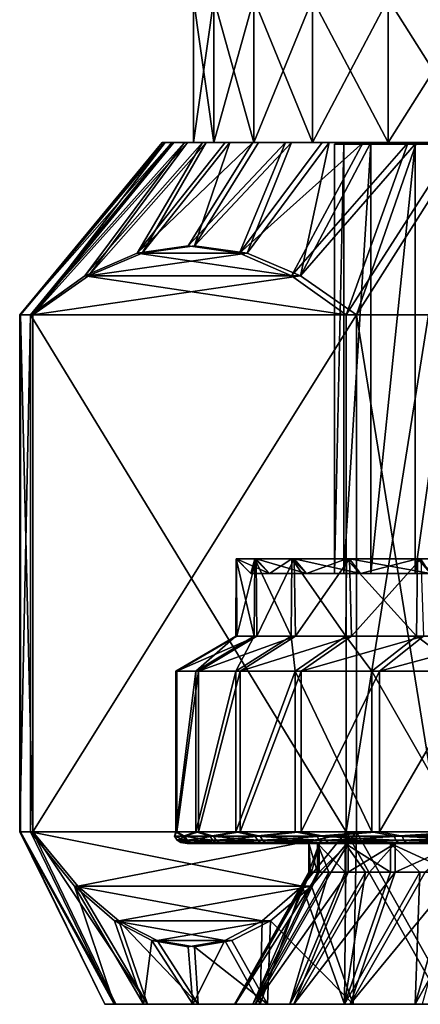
# Model space of a CAD drawing. Header units: metres. Extents: x -105 to 105, y -117 to 62.
# Tile 133 of 256: x -91 to -84, y 25 to 42. Entities that reach past the tile are written whole.
import ezdxf

# ---------------------------------------------------------------- set-up
doc = ezdxf.new("R2010")
doc.units = ezdxf.units.M
doc.layers.add('solid_509432_AD150_SW0001', color=7, linetype='CONTINUOUS')

msp = doc.modelspace()

# ---------------------------------------------------------------- linework, layer by layer
at = {"layer": 'solid_509432_AD150_SW0001'}
for points in [[(-87.602203, 42.700001, -2.741311), (-87.602203, 40.200001, -2.741311), (-87.955597, 40.200001, -0.623532)], [(-87.955597, 42.700001, -0.623532), (-87.955597, 40.200001, -0.623532), (-87.955597, 40.200001, 1.523531)], [(-87.602203, 42.700001, -2.741311), (-87.955597, 40.200001, -0.623532), (-87.955597, 42.700001, -0.623532)], [(-87.955597, 42.700001, 1.523531), (-87.955597, 40.200001, 1.523531), (-87.602203, 40.200001, 3.641311)], [(-87.955597, 42.700001, -0.623532), (-87.955597, 40.200001, 1.523531), (-87.955597, 42.700001, 1.523531)], [(-87.955597, 42.700001, 1.523531), (-87.602203, 40.200001, 3.641311), (-87.602203, 42.700001, 3.641311)], [(-86.905052, 42.700001, -4.77204), (-86.905052, 40.200001, -4.77204), (-87.602203, 40.200001, -2.741311)], [(-86.905052, 42.700001, -4.77204), (-87.602203, 40.200001, -2.741311), (-87.602203, 42.700001, -2.741311)], [(-87.602203, 42.700001, 3.641311), (-87.602203, 40.200001, 3.641311), (-86.905052, 40.200001, 5.67204)], [(-87.602203, 42.700001, 3.641311), (-86.905052, 40.200001, 5.67204), (-86.905052, 42.700001, 5.67204)], [(-85.883163, 42.700001, -6.660326), (-85.883163, 40.200001, -6.660326), (-86.905052, 40.200001, -4.77204)], [(-85.883163, 42.700001, -6.660326), (-86.905052, 40.200001, -4.77204), (-86.905052, 42.700001, -4.77204)], [(-86.905052, 42.700001, 5.67204), (-86.905052, 40.200001, 5.67204), (-85.883163, 40.200001, 7.560326)], [(-86.905052, 42.700001, 5.67204), (-85.883163, 40.200001, 7.560326), (-85.883163, 42.700001, 7.560326)], [(-84.564407, 42.700001, -8.35466), (-84.564407, 40.200001, -8.35466), (-85.883163, 40.200001, -6.660326)], [(-84.564407, 42.700001, -8.35466), (-85.883163, 40.200001, -6.660326), (-85.883163, 42.700001, -6.660326)], [(-85.883163, 42.700001, 7.560326), (-85.883163, 40.200001, 7.560326), (-84.564407, 40.200001, 9.254661)], [(-85.883163, 42.700001, 7.560326), (-84.564407, 40.200001, 9.254661), (-84.564407, 42.700001, 9.254661)], [(-82.984764, 42.700001, -9.808826), (-82.984764, 40.200001, -9.808826), (-84.564407, 40.200001, -8.35466)], [(-82.984764, 42.700001, -9.808826), (-84.564407, 40.200001, -8.35466), (-84.564407, 42.700001, -8.35466)], [(-84.564407, 42.700001, 9.254661), (-84.564407, 40.200001, 9.254661), (-82.984764, 40.200001, 10.708827)], [(-84.564407, 42.700001, 9.254661), (-82.984764, 40.200001, 10.708827), (-82.984764, 42.700001, 10.708827)], [(-90.981026, 37.200001, -0.32902), (-88.499634, 40.200001, 0.549265), (-88.461731, 40.200001, -0.56578)], [(-90.981026, 37.200001, -0.32902), (-90.967842, 37.200001, 1.463945), (-88.499634, 40.200001, 0.549265)], [(-90.981026, 37.200001, -0.32902), (-88.461731, 40.200001, -0.56578), (-88.331848, 40.200001, -1.674109)], [(-90.793526, 37.200001, -2.112115), (-90.981026, 37.200001, -0.32902), (-88.331848, 40.200001, -1.674109)], [(-90.967842, 37.200001, 1.463945), (-88.445335, 40.200001, 1.663632), (-88.499634, 40.200001, 0.549265)], [(-90.967842, 37.200001, 1.463945), (-90.754143, 37.200001, 3.24409), (-88.445335, 40.200001, 1.663632)], [(-90.793526, 37.200001, -2.112115), (-88.331848, 40.200001, -1.674109), (-88.110909, 40.200001, -2.76779)], [(-89.844002, 37.876423, -3.785036), (-90.793526, 37.200001, -2.112115), (-88.110909, 40.200001, -2.76779)], [(-90.754143, 37.200001, 3.24409), (-88.062164, 40.200001, 3.860245), (-88.299171, 40.200001, 2.769931)], [(-90.754143, 37.200001, 3.24409), (-89.780113, 37.876423, 4.902866), (-88.062164, 40.200001, 3.860245)], [(-90.754143, 37.200001, 3.24409), (-88.299171, 40.200001, 2.769931), (-88.445335, 40.200001, 1.663632)], [(-89.844002, 37.876423, -3.785036), (-88.110909, 40.200001, -2.76779), (-87.800438, 40.200001, -3.839378)], [(-88.935692, 38.270283, -5.385326), (-89.844002, 37.876423, -3.785036), (-87.800438, 40.200001, -3.839378)], [(-89.780113, 37.876423, 4.902866), (-87.735977, 40.200001, 4.927151), (-88.062164, 40.200001, 3.860245)], [(-89.780113, 37.876423, 4.902866), (-88.848381, 38.270283, 6.489625), (-87.735977, 40.200001, 4.927151)], [(-88.935692, 38.270283, -5.385326), (-87.800438, 40.200001, -3.839378), (-87.402496, 40.200001, -4.881801)], [(-88.935692, 38.270283, -5.385326), (-87.402496, 40.200001, -4.881801), (-86.919777, 40.200001, -5.88789)], [(-88.045174, 38.400002, -6.954281), (-88.935692, 38.270283, -5.385326), (-86.919777, 40.200001, -5.88789)], [(-88.848381, 38.270283, 6.489625), (-87.322746, 40.200001, 5.96361), (-87.735977, 40.200001, 4.927151)], [(-88.848381, 38.270283, 6.489625), (-87.934883, 38.400002, 8.045314), (-87.322746, 40.200001, 5.96361)], [(-88.461731, 40.200001, -0.56578), (-88.499634, 40.200001, 0.549265), (-88.445335, 40.200001, 1.663632)], [(-88.461731, 40.200001, -0.56578), (-88.445335, 40.200001, 1.663632), (-88.299171, 40.200001, 2.769931)], [(-88.331848, 40.200001, -1.674109), (-88.461731, 40.200001, -0.56578), (-88.299171, 40.200001, 2.769931)], [(-88.331848, 40.200001, -1.674109), (-88.299171, 40.200001, 2.769931), (-88.062164, 40.200001, 3.860245)], [(-88.110909, 40.200001, -2.76779), (-88.331848, 40.200001, -1.674109), (-88.062164, 40.200001, 3.860245)], [(-87.955597, 40.200001, 1.523531), (-88.110909, 40.200001, -2.76779), (-88.062164, 40.200001, 3.860245)], [(-87.955597, 40.200001, -0.623532), (-87.800438, 40.200001, -3.839378), (-88.110909, 40.200001, -2.76779)], [(-87.955597, 40.200001, 1.523531), (-87.955597, 40.200001, -0.623532), (-88.110909, 40.200001, -2.76779)], [(-87.955597, 40.200001, 1.523531), (-88.062164, 40.200001, 3.860245), (-87.735977, 40.200001, 4.927151)], [(-88.045174, 38.400002, -6.954281), (-86.919777, 40.200001, -5.88789), (-86.355743, 40.200001, -6.85049)], [(-87.154655, 38.270283, -8.523235), (-88.045174, 38.400002, -6.954281), (-86.355743, 40.200001, -6.85049)], [(-87.602203, 40.200001, 3.641311), (-87.955597, 40.200001, 1.523531), (-87.735977, 40.200001, 4.927151)], [(-87.955597, 40.200001, -0.623532), (-87.602203, 40.200001, -2.741311), (-87.800438, 40.200001, -3.839378)], [(-87.934883, 38.400002, 8.045314), (-86.247154, 40.200001, 7.916692), (-86.825287, 40.200001, 6.962491)], [(-87.934883, 38.400002, 8.045314), (-87.021385, 38.270283, 9.601004), (-86.247154, 40.200001, 7.916692)], [(-87.934883, 38.400002, 8.045314), (-86.825287, 40.200001, 6.962491), (-87.322746, 40.200001, 5.96361)], [(-87.602203, 40.200001, -2.741311), (-87.402496, 40.200001, -4.881801), (-87.800438, 40.200001, -3.839378)], [(-87.602203, 40.200001, 3.641311), (-87.735977, 40.200001, 4.927151), (-87.322746, 40.200001, 5.96361)], [(-86.905052, 40.200001, 5.67204), (-87.602203, 40.200001, 3.641311), (-87.322746, 40.200001, 5.96361)], [(-87.602203, 40.200001, -2.741311), (-86.905052, 40.200001, -4.77204), (-87.402496, 40.200001, -4.881801)], [(-86.905052, 40.200001, -4.77204), (-86.919777, 40.200001, -5.88789), (-87.402496, 40.200001, -4.881801)], [(-86.905052, 40.200001, 5.67204), (-87.322746, 40.200001, 5.96361), (-86.825287, 40.200001, 6.962491)], [(-87.154655, 38.270283, -8.523235), (-86.355743, 40.200001, -6.85049), (-85.714127, 40.200001, -7.763247)], [(-87.154655, 38.270283, -8.523235), (-85.714127, 40.200001, -7.763247), (-84.999191, 40.200001, -8.620071)], [(-86.246353, 37.876423, -10.123524), (-87.154655, 38.270283, -8.523235), (-84.999191, 40.200001, -8.620071)], [(-87.021385, 38.270283, 9.601004), (-85.592194, 40.200001, 8.819916), (-86.247154, 40.200001, 7.916692)], [(-87.021385, 38.270283, 9.601004), (-86.089645, 37.876423, 11.187763), (-85.592194, 40.200001, 8.819916)], [(-86.905052, 40.200001, -4.77204), (-86.355743, 40.200001, -6.85049), (-86.919777, 40.200001, -5.88789)], [(-86.905052, 40.200001, 5.67204), (-86.825287, 40.200001, 6.962491), (-86.247154, 40.200001, 7.916692)], [(-85.883163, 40.200001, 7.560326), (-86.905052, 40.200001, 5.67204), (-86.247154, 40.200001, 7.916692)], [(-86.905052, 40.200001, -4.77204), (-85.883163, 40.200001, -6.660326), (-86.355743, 40.200001, -6.85049)], [(-85.883163, 40.200001, -6.660326), (-85.714127, 40.200001, -7.763247), (-86.355743, 40.200001, -6.85049)], [(-85.883163, 40.200001, 7.560326), (-86.247154, 40.200001, 7.916692), (-85.592194, 40.200001, 8.819916)], [(-86.246353, 37.876423, -10.123524), (-84.999191, 40.200001, -8.620071), (-84.216049, 40.200001, -9.414804)], [(-85.296822, 37.200001, -11.796444), (-86.246353, 37.876423, -10.123524), (-84.216049, 40.200001, -9.414804)], [(-86.089645, 37.876423, 11.187763), (-84.069992, 40.200001, 10.449265), (-84.864731, 40.200001, 9.666134)], [(-86.089645, 37.876423, 11.187763), (-85.115623, 37.200001, 12.84654), (-84.069992, 40.200001, 10.449265)], [(-86.089645, 37.876423, 11.187763), (-84.864731, 40.200001, 9.666134), (-85.592194, 40.200001, 8.819916)], [(-85.883163, 40.200001, 7.560326), (-85.592194, 40.200001, 8.819916), (-84.864731, 40.200001, 9.666134)], [(-84.564407, 40.200001, 9.254661), (-85.883163, 40.200001, 7.560326), (-84.864731, 40.200001, 9.666134)], [(-85.883163, 40.200001, -6.660326), (-84.564407, 40.200001, -8.35466), (-85.714127, 40.200001, -7.763247)], [(-84.564407, 40.200001, -8.35466), (-84.999191, 40.200001, -8.620071), (-85.714127, 40.200001, -7.763247)], [(-85.340485, 40.165913, 2.273306), (-85.340477, 32.700001, 2.27332), (-85.5, 32.700001, 0.449964)], [(-85.340485, 40.165913, -1.373306), (-85.5, 32.700001, 0.449964), (-85.340469, 32.700001, -1.373388)], [(-85.5, 40.165913, 0.45), (-85.340485, 40.165913, 2.273306), (-85.5, 32.700001, 0.449964)], [(-85.340485, 40.165913, -1.373306), (-85.5, 40.165913, 0.45), (-85.5, 32.700001, 0.449964)], [(-85.340485, 40.165913, -1.373306), (-85.340485, 40.165913, 2.273306), (-85.5, 40.165913, 0.45)], [(-85.340485, 40.165913, 2.273306), (-84.866776, 40.165913, 4.041212), (-85.340477, 32.700001, 2.27332)], [(-84.866776, 40.165913, -3.141212), (-85.340485, 40.165913, -1.373306), (-85.340469, 32.700001, -1.373388)], [(-85.340485, 40.165913, -1.373306), (-84.866776, 40.165913, 4.041212), (-85.340485, 40.165913, 2.273306)], [(-84.866776, 40.165913, -3.141212), (-84.866776, 40.165913, 4.041212), (-85.340485, 40.165913, -1.373306)], [(-84.866776, 40.165913, 4.041212), (-84.866753, 32.700001, 4.041275), (-85.340477, 32.700001, 2.27332)], [(-84.866776, 40.165913, -3.141212), (-85.340469, 32.700001, -1.373388), (-84.86673, 32.700001, -3.141328)], [(-85.296822, 37.200001, -11.796444), (-84.216049, 40.200001, -9.414804), (-83.370033, 40.200001, -10.142096)], [(-83.862022, 37.200001, -12.871583), (-85.296822, 37.200001, -11.796444), (-83.370033, 40.200001, -10.142096)], [(-85.115623, 37.200001, 12.84654), (-83.213371, 40.200001, 11.164036), (-84.069992, 40.200001, 10.449265)], [(-83.665161, 37.200001, 13.900463), (-83.213371, 40.200001, 11.164036), (-85.115623, 37.200001, 12.84654)], [(-84.564407, 40.200001, -8.35466), (-84.216049, 40.200001, -9.414804), (-84.999191, 40.200001, -8.620071)], [(-84.866776, 40.165913, 4.041212), (-84.093269, 40.165913, 5.7), (-84.866753, 32.700001, 4.041275)], [(-84.093269, 40.165913, -4.8), (-84.866776, 40.165913, -3.141212), (-84.86673, 32.700001, -3.141328)], [(-84.866776, 40.165913, -3.141212), (-84.093269, 40.165913, 5.7), (-84.866776, 40.165913, 4.041212)], [(-84.093269, 40.165913, -4.8), (-84.093269, 40.165913, 5.7), (-84.866776, 40.165913, -3.141212)], [(-84.093269, 40.165913, 5.7), (-84.093208, 32.700001, 5.700103), (-84.866753, 32.700001, 4.041275)], [(-84.093269, 40.165913, -4.8), (-84.86673, 32.700001, -3.141328), (-84.093185, 32.700001, -4.800134)], [(-84.564407, 40.200001, 9.254661), (-84.864731, 40.200001, 9.666134), (-84.069992, 40.200001, 10.449265)], [(-84.564407, 40.200001, 9.254661), (-84.069992, 40.200001, 10.449265), (-83.213371, 40.200001, 11.164036)], [(-82.984764, 40.200001, 10.708827), (-84.564407, 40.200001, 9.254661), (-83.213371, 40.200001, 11.164036)], [(-84.564407, 40.200001, -8.35466), (-82.984764, 40.200001, -9.808826), (-84.216049, 40.200001, -9.414804)], [(-82.984764, 40.200001, -9.808826), (-83.370033, 40.200001, -10.142096), (-84.216049, 40.200001, -9.414804)], [(-84.093269, 40.165913, 5.7), (-83.043465, 40.165913, 7.19927), (-84.093208, 32.700001, 5.700103)], [(-83.043465, 40.165913, -6.29927), (-84.093269, 40.165913, -4.8), (-84.093185, 32.700001, -4.800134)], [(-84.093269, 40.165913, -4.8), (-83.043465, 40.165913, 7.19927), (-84.093269, 40.165913, 5.7)], [(-83.043465, 40.165913, -6.29927), (-83.043465, 40.165913, 7.19927), (-84.093269, 40.165913, -4.8)], [(-83.043465, 40.165913, 7.19927), (-83.043358, 32.700001, 7.199398), (-84.093208, 32.700001, 5.700103)], [(-83.043465, 40.165913, -6.29927), (-84.093185, 32.700001, -4.800134), (-83.04335, 32.700001, -6.299407)], [(-87.154655, 38.270283, -8.523235), (-88.935692, 38.270283, -5.385326), (-88.045174, 38.400002, -6.954281)], [(-88.848381, 38.270283, 6.489625), (-87.021385, 38.270283, 9.601004), (-87.934883, 38.400002, 8.045314)], [(-86.246353, 37.876423, -10.123524), (-89.844002, 37.876423, -3.785036), (-88.935692, 38.270283, -5.385326)], [(-89.780113, 37.876423, 4.902866), (-86.089645, 37.876423, 11.187763), (-87.021385, 38.270283, 9.601004)], [(-89.780113, 37.876423, 4.902866), (-87.021385, 38.270283, 9.601004), (-88.848381, 38.270283, 6.489625)], [(-86.246353, 37.876423, -10.123524), (-88.935692, 38.270283, -5.385326), (-87.154655, 38.270283, -8.523235)], [(-85.296822, 37.200001, -11.796444), (-90.793526, 37.200001, -2.112115), (-89.844002, 37.876423, -3.785036)], [(-90.754143, 37.200001, 3.24409), (-85.115623, 37.200001, 12.84654), (-86.089645, 37.876423, 11.187763)], [(-90.754143, 37.200001, 3.24409), (-86.089645, 37.876423, 11.187763), (-89.780113, 37.876423, 4.902866)], [(-85.296822, 37.200001, -11.796444), (-89.844002, 37.876423, -3.785036), (-86.246353, 37.876423, -10.123524)], [(-90.793526, 37.200001, -2.112115), (-90.793526, 28.200001, -2.112115), (-90.981026, 28.200001, -0.32902)], [(-90.981026, 37.200001, -0.32902), (-90.981026, 28.200001, -0.32902), (-90.967842, 28.200001, 1.463945)], [(-90.793526, 37.200001, -2.112115), (-90.981026, 28.200001, -0.32902), (-90.981026, 37.200001, -0.32902)], [(-90.981026, 37.200001, -0.32902), (-90.967842, 28.200001, 1.463945), (-90.967842, 37.200001, 1.463945)], [(-90.967842, 37.200001, 1.463945), (-90.967842, 28.200001, 1.463945), (-90.754143, 28.200001, 3.24409)], [(-90.967842, 37.200001, 1.463945), (-90.754143, 28.200001, 3.24409), (-90.754143, 37.200001, 3.24409)], [(-90.793526, 37.200001, -2.112115), (-85.296822, 28.200001, -11.796444), (-90.793526, 28.200001, -2.112115)], [(-85.296822, 37.200001, -11.796444), (-85.296822, 28.200001, -11.796444), (-90.793526, 37.200001, -2.112115)], [(-85.115623, 37.200001, 12.84654), (-90.754143, 28.200001, 3.24409), (-85.115623, 28.200001, 12.84654)], [(-90.754143, 37.200001, 3.24409), (-90.754143, 28.200001, 3.24409), (-85.115623, 37.200001, 12.84654)], [(-83.862022, 37.200001, -12.871583), (-83.862022, 28.200001, -12.871583), (-85.296822, 28.200001, -11.796444)], [(-83.862022, 37.200001, -12.871583), (-85.296822, 28.200001, -11.796444), (-85.296822, 37.200001, -11.796444)], [(-85.115623, 37.200001, 12.84654), (-85.115623, 28.200001, 12.84654), (-83.665161, 28.200001, 13.900463)], [(-83.665161, 37.200001, 13.900463), (-85.115623, 37.200001, 12.84654), (-83.665161, 28.200001, 13.900463)], [(-87.204559, 32.950001, 1.504112), (-87.200401, 31.606218, 1.551252), (-87.215271, 31.606218, -0.471719)], [(-87.211983, 32.950001, -0.514344), (-87.215271, 31.606218, -0.471719), (-86.89698, 31.606218, -2.46966)], [(-87.211983, 32.950001, -0.514344), (-87.204559, 32.950001, 1.504112), (-87.215271, 31.606218, -0.471719)], [(-86.887848, 32.950001, -2.506618), (-87.211983, 32.950001, -0.514344), (-86.89698, 31.606218, -2.46966)], [(-86.959007, 32.700001, 1.441029), (-87.204559, 32.950001, 1.504112), (-87.211983, 32.950001, -0.514344)], [(-86.959015, 32.700001, -0.540942), (-87.211983, 32.950001, -0.514344), (-86.887848, 32.950001, -2.506618)], [(-86.959007, 32.700001, 1.441029), (-87.211983, 32.950001, -0.514344), (-86.959015, 32.700001, -0.540942)], [(-87.204559, 32.950001, 1.504112), (-86.865784, 32.950001, 3.493948), (-87.200401, 31.606218, 1.551252)], [(-86.632767, 32.700001, 3.395951), (-86.865784, 32.950001, 3.493948), (-87.204559, 32.950001, 1.504112)], [(-86.632767, 32.700001, 3.395951), (-87.204559, 32.950001, 1.504112), (-86.959007, 32.700001, 1.441029)], [(-86.865784, 32.950001, 3.493948), (-86.852753, 31.606218, 3.544296), (-87.200401, 31.606218, 1.551252)], [(-86.959015, 32.700001, -0.540942), (-86.887848, 32.950001, -2.506618), (-86.63279, 32.700001, -2.495874)], [(-86.887848, 32.950001, -2.506618), (-86.89698, 31.606218, -2.46966), (-86.254158, 31.606218, -4.388024)], [(-86.240952, 32.950001, -4.418619), (-86.887848, 32.950001, -2.506618), (-86.254158, 31.606218, -4.388024)], [(-86.63279, 32.700001, -2.495874), (-86.887848, 32.950001, -2.506618), (-86.240952, 32.950001, -4.418619)], [(-86.865784, 32.950001, 3.493948), (-86.204849, 32.950001, 5.401141), (-86.852753, 31.606218, 3.544296)], [(-85.989212, 32.700001, 5.270495), (-86.204849, 32.950001, 5.401141), (-86.865784, 32.950001, 3.493948)], [(-85.989212, 32.700001, 5.270495), (-86.865784, 32.950001, 3.493948), (-86.632767, 32.700001, 3.395951)], [(-86.204849, 32.950001, 5.401141), (-86.181793, 31.606218, 5.452999), (-86.852753, 31.606218, 3.544296)], [(-86.63279, 32.700001, -2.495874), (-86.240952, 32.950001, -4.418619), (-85.989235, 32.700001, -4.370436)], [(-86.240952, 32.950001, -4.418619), (-86.254158, 31.606218, -4.388024), (-85.304329, 31.606218, -6.174447)], [(-85.288864, 32.950001, -6.198436), (-86.240952, 32.950001, -4.418619), (-85.304329, 31.606218, -6.174447)], [(-85.989235, 32.700001, -4.370436), (-86.240952, 32.950001, -4.418619), (-85.288864, 32.950001, -6.198436)], [(-86.204849, 32.950001, 5.401141), (-85.2397, 32.950001, 7.17391), (-86.181793, 31.606218, 5.452999)], [(-85.045898, 32.700001, 7.01353), (-85.2397, 32.950001, 7.17391), (-86.204849, 32.950001, 5.401141)], [(-85.045898, 32.700001, 7.01353), (-86.204849, 32.950001, 5.401141), (-85.989212, 32.700001, 5.270495)], [(-85.2397, 32.950001, 7.17391), (-85.205803, 31.606218, 7.225261), (-86.181793, 31.606218, 5.452999)], [(-85.989235, 32.700001, -4.370436), (-85.288864, 32.950001, -6.198436), (-85.045921, 32.700001, -6.113493)], [(-85.288864, 32.950001, -6.198436), (-85.304329, 31.606218, -6.174447), (-84.073395, 31.606218, -7.78019)], [(-84.057434, 32.950001, -7.797747), (-85.288864, 32.950001, -6.198436), (-84.073395, 31.606218, -7.78019)], [(-85.045921, 32.700001, -6.113493), (-85.288864, 32.950001, -6.198436), (-84.057434, 32.950001, -7.797747)], [(-85.2397, 32.950001, 7.17391), (-83.996544, 32.950001, 8.764123), (-85.205803, 31.606218, 7.225261)], [(-83.82856, 32.700001, 8.577511), (-83.996544, 32.950001, 8.764123), (-85.2397, 32.950001, 7.17391)], [(-83.82856, 32.700001, 8.577511), (-85.2397, 32.950001, 7.17391), (-85.045898, 32.700001, 7.01353)], [(-83.996544, 32.950001, 8.764123), (-83.951385, 31.606218, 8.812729), (-85.205803, 31.606218, 7.225261)], [(-85.045921, 32.700001, -6.113493), (-84.057434, 32.950001, -7.797747), (-83.828575, 32.700001, -7.677498)], [(-84.057434, 32.950001, -7.797747), (-84.073395, 31.606218, -7.78019), (-82.594933, 31.606218, -9.161424)], [(-82.580093, 32.950001, -9.173131), (-84.057434, 32.950001, -7.797747), (-82.594933, 31.606218, -9.161424)], [(-83.828575, 32.700001, -7.677498), (-84.057434, 32.950001, -7.797747), (-82.580093, 32.950001, -9.173131)], [(-85.340469, 32.700001, -1.373388), (-86.959015, 32.700001, -0.540942), (-86.63279, 32.700001, -2.495874)], [(-85.5, 32.700001, 0.449964), (-86.959007, 32.700001, 1.441029), (-86.959015, 32.700001, -0.540942)], [(-85.340469, 32.700001, -1.373388), (-85.5, 32.700001, 0.449964), (-86.959015, 32.700001, -0.540942)], [(-85.340477, 32.700001, 2.27332), (-86.632767, 32.700001, 3.395951), (-86.959007, 32.700001, 1.441029)], [(-85.5, 32.700001, 0.449964), (-85.340477, 32.700001, 2.27332), (-86.959007, 32.700001, 1.441029)], [(-84.86673, 32.700001, -3.141328), (-86.63279, 32.700001, -2.495874), (-85.989235, 32.700001, -4.370436)], [(-84.86673, 32.700001, -3.141328), (-85.340469, 32.700001, -1.373388), (-86.63279, 32.700001, -2.495874)], [(-84.866753, 32.700001, 4.041275), (-85.989212, 32.700001, 5.270495), (-86.632767, 32.700001, 3.395951)], [(-85.340477, 32.700001, 2.27332), (-84.866753, 32.700001, 4.041275), (-86.632767, 32.700001, 3.395951)], [(-84.093185, 32.700001, -4.800134), (-85.989235, 32.700001, -4.370436), (-85.045921, 32.700001, -6.113493)], [(-84.093185, 32.700001, -4.800134), (-84.86673, 32.700001, -3.141328), (-85.989235, 32.700001, -4.370436)], [(-84.093208, 32.700001, 5.700103), (-85.045898, 32.700001, 7.01353), (-85.989212, 32.700001, 5.270495)], [(-84.866753, 32.700001, 4.041275), (-84.093208, 32.700001, 5.700103), (-85.989212, 32.700001, 5.270495)], [(-83.04335, 32.700001, -6.299407), (-85.045921, 32.700001, -6.113493), (-83.828575, 32.700001, -7.677498)], [(-83.04335, 32.700001, -6.299407), (-84.093185, 32.700001, -4.800134), (-85.045921, 32.700001, -6.113493)], [(-81.749115, 32.700001, 8.4936), (-83.82856, 32.700001, 8.577511), (-85.045898, 32.700001, 7.01353)], [(-83.043358, 32.700001, 7.199398), (-81.749115, 32.700001, 8.4936), (-85.045898, 32.700001, 7.01353)], [(-84.093208, 32.700001, 5.700103), (-83.043358, 32.700001, 7.199398), (-85.045898, 32.700001, 7.01353)], [(-87.200401, 31.606218, 1.551252), (-88.246147, 31, 1.645653), (-88.262299, 31, -0.550733)], [(-87.215271, 31.606218, -0.471719), (-88.262299, 31, -0.550733), (-87.916725, 31, -2.719903)], [(-87.215271, 31.606218, -0.471719), (-87.200401, 31.606218, 1.551252), (-88.262299, 31, -0.550733)], [(-86.852753, 31.606218, 3.544296), (-87.868713, 31, 3.809507), (-88.246147, 31, 1.645653)], [(-87.200401, 31.606218, 1.551252), (-86.852753, 31.606218, 3.544296), (-88.246147, 31, 1.645653)], [(-86.89698, 31.606218, -2.46966), (-87.916725, 31, -2.719903), (-87.218803, 31, -4.802691)], [(-86.89698, 31.606218, -2.46966), (-87.215271, 31.606218, -0.471719), (-87.916725, 31, -2.719903)], [(-86.181793, 31.606218, 5.452999), (-87.140244, 31, 5.881807), (-87.868713, 31, 3.809507)], [(-86.852753, 31.606218, 3.544296), (-86.181793, 31.606218, 5.452999), (-87.868713, 31, 3.809507)], [(-86.254158, 31.606218, -4.388024), (-87.218803, 31, -4.802691), (-86.187561, 31, -6.742248)], [(-86.254158, 31.606218, -4.388024), (-86.89698, 31.606218, -2.46966), (-87.218803, 31, -4.802691)], [(-85.205803, 31.606218, 7.225261), (-86.080589, 31, 7.805989), (-87.140244, 31, 5.881807)], [(-86.181793, 31.606218, 5.452999), (-85.205803, 31.606218, 7.225261), (-87.140244, 31, 5.881807)], [(-85.304329, 31.606218, -6.174447), (-86.254158, 31.606218, -4.388024), (-86.187561, 31, -6.742248)], [(-85.304329, 31.606218, -6.174447), (-86.187561, 31, -6.742248), (-84.851112, 31, -8.485634)], [(-83.951385, 31.606218, 8.812729), (-84.718643, 31, 9.529533), (-86.080589, 31, 7.805989)], [(-85.205803, 31.606218, 7.225261), (-83.951385, 31.606218, 8.812729), (-86.080589, 31, 7.805989)], [(-84.073395, 31.606218, -7.78019), (-85.304329, 31.606218, -6.174447), (-84.851112, 31, -8.485634)], [(-84.073395, 31.606218, -7.78019), (-84.851112, 31, -8.485634), (-83.245926, 31, -9.985263)], [(-82.452774, 31.606218, 10.172072), (-83.091576, 31, 11.005395), (-84.718643, 31, 9.529533)], [(-83.951385, 31.606218, 8.812729), (-82.452774, 31.606218, 10.172072), (-84.718643, 31, 9.529533)], [(-82.594933, 31.606218, -9.161424), (-84.073395, 31.606218, -7.78019), (-83.245926, 31, -9.985263)], [(-88.262299, 31, -0.550733), (-88.246147, 31, 1.645653), (-88.262291, 28.200001, -0.550815)], [(-87.916725, 31, -2.719903), (-88.262299, 31, -0.550733), (-88.262291, 28.200001, -0.550815)], [(-87.916725, 31, -2.719903), (-88.262291, 28.200001, -0.550815), (-87.916679, 28.200001, -2.720067)], [(-88.246147, 31, 1.645653), (-88.24614, 28.200001, 1.645736), (-88.262291, 28.200001, -0.550815)], [(-88.246147, 31, 1.645653), (-87.868713, 31, 3.809507), (-88.24614, 28.200001, 1.645736)], [(-87.868713, 31, 3.809507), (-87.868668, 28.200001, 3.809671), (-88.24614, 28.200001, 1.645736)], [(-87.218803, 31, -4.802691), (-87.916725, 31, -2.719903), (-87.916679, 28.200001, -2.720067)], [(-87.218803, 31, -4.802691), (-87.916679, 28.200001, -2.720067), (-87.218742, 28.200001, -4.802847)], [(-87.868713, 31, 3.809507), (-87.140244, 31, 5.881807), (-87.868668, 28.200001, 3.809671)], [(-87.140244, 31, 5.881807), (-87.140175, 28.200001, 5.881962), (-87.868668, 28.200001, 3.809671)], [(-86.187561, 31, -6.742248), (-87.218803, 31, -4.802691), (-87.218742, 28.200001, -4.802847)], [(-86.187561, 31, -6.742248), (-87.218742, 28.200001, -4.802847), (-86.1875, 28.200001, -6.742344)], [(-87.140244, 31, 5.881807), (-86.080589, 31, 7.805989), (-87.140175, 28.200001, 5.881962)], [(-86.080589, 31, 7.805989), (-86.080528, 28.200001, 7.806084), (-87.140175, 28.200001, 5.881962)], [(-86.187561, 31, -6.742248), (-86.1875, 28.200001, -6.742344), (-84.851097, 28.200001, -8.485652)], [(-84.851112, 31, -8.485634), (-86.187561, 31, -6.742248), (-84.851097, 28.200001, -8.485652)], [(-86.080589, 31, 7.805989), (-84.718643, 31, 9.529533), (-86.080528, 28.200001, 7.806084)], [(-84.718643, 31, 9.529533), (-84.718628, 28.200001, 9.529552), (-86.080528, 28.200001, 7.806084)], [(-84.851112, 31, -8.485634), (-84.851097, 28.200001, -8.485652), (-83.245979, 28.200001, -9.985219)], [(-83.245926, 31, -9.985263), (-84.851112, 31, -8.485634), (-83.245979, 28.200001, -9.985219)], [(-84.718643, 31, 9.529533), (-83.091576, 31, 11.005395), (-84.718628, 28.200001, 9.529552)], [(-83.091576, 31, 11.005395), (-83.091637, 28.200001, 11.005352), (-84.718628, 28.200001, 9.529552)], [(-90.981026, 28.200001, -0.32902), (-89.337776, 25.200001, -1.712911), (-89.499611, 25.200001, 0.556618)], [(-90.981026, 28.200001, -0.32902), (-90.793526, 28.200001, -2.112115), (-89.337776, 25.200001, -1.712911)], [(-90.967842, 28.200001, 1.463945), (-90.981026, 28.200001, -0.32902), (-89.499611, 25.200001, 0.556618)], [(-90.967842, 28.200001, 1.463945), (-89.499611, 25.200001, 0.556618), (-89.30442, 25.200001, 2.823522)], [(-90.754143, 28.200001, 3.24409), (-90.967842, 28.200001, 1.463945), (-89.30442, 25.200001, 2.823522)], [(-90.793526, 28.200001, -2.112115), (-90.028297, 27.257408, -3.460328), (-89.337776, 25.200001, -1.712911)], [(-90.793526, 28.200001, -2.112115), (-85.296822, 28.200001, -11.796444), (-86.062057, 27.257406, -10.448227)], [(-90.793526, 28.200001, -2.112115), (-86.062057, 27.257406, -10.448227), (-90.028297, 27.257408, -3.460328)], [(-90.754143, 28.200001, 3.24409), (-89.30442, 25.200001, 2.823522), (-88.756973, 25.200001, 5.032107)], [(-89.96917, 27.257406, 4.580909), (-90.754143, 28.200001, 3.24409), (-88.756973, 25.200001, 5.032107)], [(-85.115623, 28.200001, 12.84654), (-90.754143, 28.200001, 3.24409), (-89.96917, 27.257406, 4.580909)], [(-85.115623, 28.200001, 12.84654), (-89.96917, 27.257406, 4.580909), (-85.900597, 27.257408, 11.509727)], [(-88.284416, 28.123463, 0.547682), (-88.262291, 28.200001, -0.550815), (-88.24614, 28.200001, 1.645736)], [(-88.284416, 28.123463, 0.547682), (-88.136147, 28.123463, -1.531661), (-88.262291, 28.200001, -0.550815)], [(-88.105583, 28.123463, 2.62462), (-88.284416, 28.123463, 0.547682), (-88.24614, 28.200001, 1.645736)], [(-88.093224, 28.058523, -1.525185), (-88.136147, 28.123463, -1.531661), (-88.284416, 28.123463, 0.547682)], [(-88.241005, 28.058523, 0.547363), (-88.284416, 28.123463, 0.547682), (-88.105583, 28.123463, 2.62462)], [(-88.241005, 28.058523, 0.547363), (-88.093224, 28.058523, -1.525185), (-88.284416, 28.123463, 0.547682)], [(-88.136147, 28.123463, -1.531661), (-87.916679, 28.200001, -2.720067), (-88.262291, 28.200001, -0.550815)], [(-88.105583, 28.123463, 2.62462), (-88.24614, 28.200001, 1.645736), (-87.868668, 28.200001, 3.809671)], [(-88.062759, 28.058523, 2.617514), (-88.241005, 28.058523, 0.547363), (-88.105583, 28.123463, 2.62462)], [(-88.136147, 28.123463, -1.531661), (-87.664413, 28.123463, -3.562209), (-87.916679, 28.200001, -2.720067)], [(-87.623032, 28.058523, -3.549098), (-87.664413, 28.123463, -3.562209), (-88.136147, 28.123463, -1.531661)], [(-88.093224, 28.058523, -1.525185), (-87.623032, 28.058523, -3.549098), (-88.136147, 28.123463, -1.531661)], [(-87.604042, 28.123463, 4.648012), (-88.105583, 28.123463, 2.62462), (-87.868668, 28.200001, 3.809671)], [(-88.062759, 28.058523, 2.617514), (-88.105583, 28.123463, 2.62462), (-87.604042, 28.123463, 4.648012)], [(-87.562859, 28.058523, 4.634295), (-88.062759, 28.058523, 2.617514), (-87.604042, 28.123463, 4.648012)], [(-87.664413, 28.123463, -3.562209), (-87.218742, 28.200001, -4.802847), (-87.916679, 28.200001, -2.720067)], [(-87.604042, 28.123463, 4.648012), (-87.868668, 28.200001, 3.809671), (-87.140175, 28.200001, 5.881962)], [(-87.664413, 28.123463, -3.562209), (-86.880852, 28.123463, -5.493963), (-87.218742, 28.200001, -4.802847)], [(-86.842026, 28.058523, -5.474541), (-86.880852, 28.123463, -5.493963), (-87.664413, 28.123463, -3.562209)], [(-87.623032, 28.058523, -3.549098), (-86.842026, 28.058523, -5.474541), (-87.664413, 28.123463, -3.562209)], [(-86.792152, 28.123463, 6.568035), (-87.604042, 28.123463, 4.648012), (-87.140175, 28.200001, 5.881962)], [(-87.562859, 28.058523, 4.634295), (-87.604042, 28.123463, 4.648012), (-86.792152, 28.123463, 6.568035)], [(-86.753624, 28.058523, 6.548043), (-87.562859, 28.058523, 4.634295), (-86.792152, 28.123463, 6.568035)], [(-86.880852, 28.123463, -5.493963), (-86.1875, 28.200001, -6.742344), (-87.218742, 28.200001, -4.802847)], [(-86.792152, 28.123463, 6.568035), (-87.140175, 28.200001, 5.881962), (-86.080528, 28.200001, 7.806084)], [(-86.880852, 28.123463, -5.493963), (-85.804733, 28.123463, -7.279357), (-86.1875, 28.200001, -6.742344)], [(-85.769432, 28.058523, -7.254101), (-85.804733, 28.123463, -7.279357), (-86.880852, 28.123463, -5.493963)], [(-86.842026, 28.058523, -5.474541), (-85.769432, 28.058523, -7.254101), (-86.880852, 28.123463, -5.493963)], [(-85.689903, 28.123463, 8.337411), (-86.792152, 28.123463, 6.568035), (-86.080528, 28.200001, 7.806084)], [(-86.753624, 28.058523, 6.548043), (-86.792152, 28.123463, 6.568035), (-85.689903, 28.123463, 8.337411)], [(-85.654968, 28.058523, 8.311638), (-86.753624, 28.058523, 6.548043), (-85.689903, 28.123463, 8.337411)], [(-85.804733, 28.123463, -7.279357), (-84.851097, 28.200001, -8.485652), (-86.1875, 28.200001, -6.742344)], [(-85.689903, 28.123463, 8.337411), (-86.080528, 28.200001, 7.806084), (-84.718628, 28.200001, 9.529552)], [(-86.062057, 27.257406, -10.448227), (-85.296822, 28.200001, -11.796444), (-85.328163, 25.200001, -9.727382)], [(-85.115623, 28.200001, 12.84654), (-85.900597, 27.257408, 11.509727), (-85.177383, 25.200001, 10.778162)], [(-85.804733, 28.123463, -7.279357), (-84.46257, 28.123463, -8.87443), (-84.851097, 28.200001, -8.485652)], [(-84.431656, 28.058523, -8.84396), (-84.46257, 28.123463, -8.87443), (-85.804733, 28.123463, -7.279357)], [(-85.769432, 28.058523, -7.254101), (-84.431656, 28.058523, -8.84396), (-85.804733, 28.123463, -7.279357)], [(-84.324432, 28.123463, 9.912573), (-85.689903, 28.123463, 8.337411), (-84.718628, 28.200001, 9.529552)], [(-85.654968, 28.058523, 8.311638), (-85.689903, 28.123463, 8.337411), (-84.324432, 28.123463, 9.912573)], [(-84.293961, 28.058523, 9.881653), (-85.654968, 28.058523, 8.311638), (-84.324432, 28.123463, 9.912573)], [(-85.296822, 28.200001, -11.796444), (-83.608948, 25.200001, -11.217731), (-85.328163, 25.200001, -9.727382)], [(-85.296822, 28.200001, -11.796444), (-83.862022, 28.200001, -12.871583), (-83.608948, 25.200001, -11.217731)], [(-85.115623, 28.200001, 12.84654), (-85.177383, 25.200001, 10.778162), (-83.43644, 25.200001, 12.243068)], [(-83.665161, 28.200001, 13.900463), (-85.115623, 28.200001, 12.84654), (-83.43644, 25.200001, 12.243068)], [(-84.46257, 28.123463, -8.87443), (-83.245979, 28.200001, -9.985219), (-84.851097, 28.200001, -8.485652)], [(-84.324432, 28.123463, 9.912573), (-84.718628, 28.200001, 9.529552), (-83.091637, 28.200001, 11.005352)], [(-84.46257, 28.123463, -8.87443), (-82.887413, 28.123463, -10.239902), (-83.245979, 28.200001, -9.985219)], [(-82.861641, 28.058523, -10.204971), (-82.887413, 28.123463, -10.239902), (-84.46257, 28.123463, -8.87443)], [(-84.431656, 28.058523, -8.84396), (-82.861641, 28.058523, -10.204971), (-84.46257, 28.123463, -8.87443)], [(-82.729355, 28.123463, 11.254735), (-84.324432, 28.123463, 9.912573), (-83.091637, 28.200001, 11.005352)], [(-84.293961, 28.058523, 9.881653), (-84.324432, 28.123463, 9.912573), (-82.729355, 28.123463, 11.254735)], [(-82.704102, 28.058523, 11.219429), (-84.293961, 28.058523, 9.881653), (-82.729355, 28.123463, 11.254735)], [(-88.028976, 28.015163, -1.515493), (-88.093224, 28.058523, -1.525185), (-88.241005, 28.058523, 0.547363)], [(-88.176033, 28.015163, 0.546885), (-88.241005, 28.058523, 0.547363), (-88.062759, 28.058523, 2.617514)], [(-88.176033, 28.015163, 0.546885), (-88.028976, 28.015163, -1.515493), (-88.241005, 28.058523, 0.547363)], [(-87.998657, 28.015163, 2.606879), (-88.176033, 28.015163, 0.546885), (-88.062759, 28.058523, 2.617514)], [(-88.176033, 28.015163, 0.546885), (-88.046913, 28, 1.628145), (-88.062828, 28, -0.536153)], [(-87.998657, 28.015163, 2.606879), (-88.046913, 28, 1.628145), (-88.176033, 28.015163, 0.546885)], [(-88.176033, 28.015163, 0.546885), (-88.062828, 28, -0.536153), (-88.028976, 28.015163, -1.515493)], [(-87.561096, 28.015163, -3.529475), (-87.623032, 28.058523, -3.549098), (-88.093224, 28.058523, -1.525185)], [(-88.028976, 28.015163, -1.515493), (-87.561096, 28.015163, -3.529475), (-88.093224, 28.058523, -1.525185)], [(-88.028976, 28.015163, -1.515493), (-88.062828, 28, -0.536153), (-87.722168, 28, -2.673533)], [(-88.062828, 28, -0.536153), (-88.046913, 28, 1.628145), (-87.674858, 28, 3.760285)], [(-87.722168, 28, -2.673533), (-88.062828, 28, -0.536153), (-87.674858, 28, 3.760285)], [(-87.998657, 28.015163, 2.606879), (-88.062759, 28.058523, 2.617514), (-87.562859, 28.058523, 4.634295)], [(-87.998657, 28.015163, 2.606879), (-87.674858, 28, 3.760285), (-88.046913, 28, 1.628145)], [(-88.028976, 28.015163, -1.515493), (-87.722168, 28, -2.673533), (-87.561096, 28.015163, -3.529475)], [(-87.501213, 28.015163, 4.613762), (-87.998657, 28.015163, 2.606879), (-87.562859, 28.058523, 4.634295)], [(-87.501213, 28.015163, 4.613762), (-87.674858, 28, 3.760285), (-87.998657, 28.015163, 2.606879)], [(-87.561096, 28.015163, -3.529475), (-87.722168, 28, -2.673533), (-87.034225, 28, -4.72565)], [(-87.722168, 28, -2.673533), (-87.674858, 28, 3.760285), (-86.956818, 28, 5.802063)], [(-87.034225, 28, -4.72565), (-87.722168, 28, -2.673533), (-86.956818, 28, 5.802063)], [(-87.501213, 28.015163, 4.613762), (-86.956818, 28, 5.802063), (-87.674858, 28, 3.760285)], [(-86.78392, 28.015163, -5.445469), (-86.842026, 28.058523, -5.474541), (-87.623032, 28.058523, -3.549098)], [(-87.561096, 28.015163, -3.529475), (-86.78392, 28.015163, -5.445469), (-87.623032, 28.058523, -3.549098)], [(-87.501213, 28.015163, 4.613762), (-87.562859, 28.058523, 4.634295), (-86.753624, 28.058523, 6.548043)], [(-87.561096, 28.015163, -3.529475), (-87.034225, 28, -4.72565), (-86.78392, 28.015163, -5.445469)], [(-86.695946, 28.015163, 6.51812), (-87.501213, 28.015163, 4.613762), (-86.753624, 28.058523, 6.548043)], [(-86.695946, 28.015163, 6.51812), (-86.956818, 28, 5.802063), (-87.501213, 28.015163, 4.613762)], [(-86.78392, 28.015163, -5.445469), (-87.034225, 28, -4.72565), (-86.017792, 28, -6.636485)], [(-87.034225, 28, -4.72565), (-86.956818, 28, 5.802063), (-85.912392, 28, 7.697744)], [(-86.017792, 28, -6.636485), (-87.034225, 28, -4.72565), (-85.912392, 28, 7.697744)], [(-86.695946, 28.015163, 6.51812), (-85.912392, 28, 7.697744), (-86.956818, 28, 5.802063)], [(-85.716583, 28.015163, -7.216297), (-85.769432, 28.058523, -7.254101), (-86.842026, 28.058523, -5.474541)], [(-86.78392, 28.015163, -5.445469), (-85.716583, 28.015163, -7.216297), (-86.842026, 28.058523, -5.474541)], [(-86.78392, 28.015163, -5.445469), (-86.017792, 28, -6.636485), (-85.716583, 28.015163, -7.216297)], [(-86.695946, 28.015163, 6.51812), (-86.753624, 28.058523, 6.548043), (-85.654968, 28.058523, 8.311638)], [(-85.602692, 28.015163, 8.273061), (-86.695946, 28.015163, 6.51812), (-85.654968, 28.058523, 8.311638)], [(-85.602692, 28.015163, 8.273061), (-85.912392, 28, 7.697744), (-86.695946, 28.015163, 6.51812)], [(-85.716583, 28.015163, -7.216297), (-86.017792, 28, -6.636485), (-84.7006, 28, -8.353886)], [(-85.949707, 28, 0.530515), (-86.017792, 28, -6.636485), (-85.912392, 28, 7.697744)], [(-85.316948, 28, -3.2192), (-84.7006, 28, -8.353886), (-86.017792, 28, -6.636485)], [(-85.797356, 28, -1.37197), (-85.316948, 28, -3.2192), (-86.017792, 28, -6.636485)], [(-85.949707, 28, 0.530515), (-85.797356, 28, -1.37197), (-86.017792, 28, -6.636485)], [(-85.769394, 28, 2.430554), (-85.949707, 28, 0.530515), (-85.912392, 28, 7.697744)], [(-85.797356, 27.5, -1.371971), (-85.797356, 28, -1.37197), (-85.949707, 28, 0.530515)], [(-85.949707, 27.5, 0.530515), (-85.949707, 28, 0.530515), (-85.769394, 28, 2.430554)], [(-85.915054, 27.5, -0.424169), (-85.949707, 28, 0.530515), (-85.949707, 27.5, 0.530515)], [(-85.797356, 27.5, -1.371971), (-85.949707, 28, 0.530515), (-85.915054, 27.5, -0.424169)], [(-85.949707, 27.5, 0.530515), (-85.769394, 28, 2.430554), (-85.901016, 27.5, 1.484586)], [(-85.602692, 28.015163, 8.273061), (-84.570084, 28, 9.395588), (-85.912392, 28, 7.697744)], [(-85.769394, 28, 2.430554), (-85.912392, 28, 7.697744), (-84.570084, 28, 9.395588)], [(-85.901016, 27.5, 1.484586), (-85.769394, 28, 2.430554), (-85.769394, 27.5, 2.430554)], [(-85.316948, 27.5, -3.2192), (-85.316948, 28, -3.2192), (-85.797356, 28, -1.37197)], [(-85.597404, 27.5, -2.306347), (-85.797356, 28, -1.37197), (-85.797356, 27.5, -1.371971)], [(-85.316948, 27.5, -3.2192), (-85.797356, 28, -1.37197), (-85.597404, 27.5, -2.306347)], [(-84.385376, 28.015163, -8.798356), (-84.431656, 28.058523, -8.84396), (-85.769432, 28.058523, -7.254101)], [(-85.716583, 28.015163, -7.216297), (-84.385376, 28.015163, -8.798356), (-85.769432, 28.058523, -7.254101)], [(-85.261879, 28, 4.270519), (-85.769394, 28, 2.430554), (-84.570084, 28, 9.395588)], [(-85.769394, 27.5, 2.430554), (-85.769394, 28, 2.430554), (-85.261879, 28, 4.270519)], [(-85.769394, 27.5, 2.430554), (-85.261879, 28, 4.270519), (-85.555725, 27.5, 3.36189)], [(-85.716583, 28.015163, -7.216297), (-84.7006, 28, -8.353886), (-84.385376, 28.015163, -8.798356)], [(-85.602692, 28.015163, 8.273061), (-85.654968, 28.058523, 8.311638), (-84.293961, 28.058523, 9.881653)], [(-84.248352, 28.015163, 9.835372), (-85.602692, 28.015163, 8.273061), (-84.293961, 28.058523, 9.881653)], [(-84.248352, 28.015163, 9.835372), (-84.570084, 28, 9.395588), (-85.602692, 28.015163, 8.273061)], [(-85.555725, 27.5, 3.36189), (-85.261879, 28, 4.270519), (-85.261879, 27.5, 4.270519)], [(-85.316948, 28, -3.2192), (-84.523041, 28, -4.95501), (-84.7006, 28, -8.353886)], [(-84.523041, 27.5, -4.95501), (-84.523041, 28, -4.95501), (-85.316948, 28, -3.2192)], [(-84.957756, 27.5, -4.104728), (-85.316948, 28, -3.2192), (-85.316948, 27.5, -3.2192)], [(-84.523041, 27.5, -4.95501), (-85.316948, 28, -3.2192), (-84.957756, 27.5, -4.104728)], [(-84.442528, 28, 5.994467), (-85.261879, 28, 4.270519), (-84.570084, 28, 9.395588)], [(-85.261879, 27.5, 4.270519), (-85.261879, 28, 4.270519), (-84.442528, 28, 5.994467)], [(-85.261879, 27.5, 4.270519), (-84.442528, 28, 5.994467), (-84.889702, 27.5, 5.15067)], [(-84.889702, 27.5, 5.15067), (-84.442528, 28, 5.994467), (-84.442528, 27.5, 5.994467)], [(-84.385376, 28.015163, -8.798356), (-84.7006, 28, -8.353886), (-83.118637, 28, -9.830941)], [(-83.439743, 28, -6.526618), (-83.118637, 28, -9.830941), (-84.7006, 28, -8.353886)], [(-84.523041, 28, -4.95501), (-83.439743, 28, -6.526618), (-84.7006, 28, -8.353886)], [(-84.248352, 28.015163, 9.835372), (-82.966568, 28, 10.84922), (-84.570084, 28, 9.395588)], [(-84.442528, 28, 5.994467), (-84.570084, 28, 9.395588), (-82.966568, 28, 10.84922)], [(-83.439743, 27.5, -6.526618), (-83.439743, 28, -6.526618), (-84.523041, 28, -4.95501)], [(-84.015579, 27.5, -5.76465), (-84.523041, 28, -4.95501), (-84.523041, 27.5, -4.95501)], [(-83.439743, 27.5, -6.526618), (-84.523041, 28, -4.95501), (-84.015579, 27.5, -5.76465)], [(-83.336235, 28, 7.549975), (-84.442528, 28, 5.994467), (-82.966568, 28, 10.84922)], [(-84.442528, 27.5, 5.994467), (-84.442528, 28, 5.994467), (-83.336235, 28, 7.549975)], [(-84.442528, 27.5, 5.994467), (-83.336235, 28, 7.549975), (-83.92321, 27.5, 6.796557)], [(-82.823059, 28.015163, -10.152689), (-82.861641, 28.058523, -10.204971), (-84.431656, 28.058523, -8.84396)], [(-84.385376, 28.015163, -8.798356), (-82.823059, 28.015163, -10.152689), (-84.431656, 28.058523, -8.84396)], [(-84.385376, 28.015163, -8.798356), (-83.118637, 28, -9.830941), (-82.823059, 28.015163, -10.152689)], [(-84.248352, 28.015163, 9.835372), (-84.293961, 28.058523, 9.881653), (-82.704102, 28.058523, 11.219429)], [(-82.666298, 28.015163, 11.166584), (-84.248352, 28.015163, 9.835372), (-82.704102, 28.058523, 11.219429)], [(-82.666298, 28.015163, 11.166584), (-82.966568, 28, 10.84922), (-84.248352, 28.015163, 9.835372)], [(-85.949707, 27.5, 0.530515), (-87.22818, 25.200001, 1.553898), (-87.243088, 25.200001, -0.473957)], [(-85.915054, 27.5, -0.424169), (-87.243088, 25.200001, -0.473957), (-86.924019, 25.200001, -2.476556)], [(-85.915054, 27.5, -0.424169), (-85.949707, 27.5, 0.530515), (-87.243088, 25.200001, -0.473957)], [(-85.769394, 27.5, 2.430554), (-86.879692, 25.200001, 3.551589), (-87.22818, 25.200001, 1.553898)], [(-85.901016, 27.5, 1.484586), (-85.769394, 27.5, 2.430554), (-87.22818, 25.200001, 1.553898)], [(-85.949707, 27.5, 0.530515), (-85.901016, 27.5, 1.484586), (-87.22818, 25.200001, 1.553898)], [(-85.597404, 27.5, -2.306347), (-86.924019, 25.200001, -2.476556), (-86.279716, 25.200001, -4.399231)], [(-85.797356, 27.5, -1.371971), (-85.915054, 27.5, -0.424169), (-86.924019, 25.200001, -2.476556)], [(-85.597404, 27.5, -2.306347), (-85.797356, 27.5, -1.371971), (-86.924019, 25.200001, -2.476556)], [(-85.261879, 27.5, 4.270519), (-86.207184, 25.200001, 5.464581), (-86.879692, 25.200001, 3.551589)], [(-85.555725, 27.5, 3.36189), (-85.261879, 27.5, 4.270519), (-86.879692, 25.200001, 3.551589)], [(-85.769394, 27.5, 2.430554), (-85.555725, 27.5, 3.36189), (-86.879692, 25.200001, 3.551589)], [(-84.957756, 27.5, -4.104728), (-86.279716, 25.200001, -4.399231), (-85.327766, 25.200001, -6.1896)], [(-85.316948, 27.5, -3.2192), (-85.597404, 27.5, -2.306347), (-86.279716, 25.200001, -4.399231)], [(-84.957756, 27.5, -4.104728), (-85.316948, 27.5, -3.2192), (-86.279716, 25.200001, -4.399231)], [(-84.442528, 27.5, 5.994467), (-85.229012, 25.200001, 7.240757), (-86.207184, 25.200001, 5.464581)], [(-84.889702, 27.5, 5.15067), (-84.442528, 27.5, 5.994467), (-86.207184, 25.200001, 5.464581)], [(-85.261879, 27.5, 4.270519), (-84.889702, 27.5, 5.15067), (-86.207184, 25.200001, 5.464581)], [(-84.015579, 27.5, -5.76465), (-85.327766, 25.200001, -6.1896), (-84.094147, 25.200001, -7.798843)], [(-84.523041, 27.5, -4.95501), (-84.957756, 27.5, -4.104728), (-85.327766, 25.200001, -6.1896)], [(-84.015579, 27.5, -5.76465), (-84.523041, 27.5, -4.95501), (-85.327766, 25.200001, -6.1896)], [(-83.336235, 27.5, 7.549975), (-83.971863, 25.200001, 8.831686), (-85.229012, 25.200001, 7.240757)], [(-83.92321, 27.5, 6.796557), (-83.336235, 27.5, 7.549975), (-85.229012, 25.200001, 7.240757)], [(-84.442528, 27.5, 5.994467), (-83.92321, 27.5, 6.796557), (-85.229012, 25.200001, 7.240757)], [(-82.799545, 27.5, -7.235677), (-84.094147, 25.200001, -7.798843), (-82.612373, 25.200001, -9.183209)], [(-83.439743, 27.5, -6.526618), (-84.015579, 27.5, -5.76465), (-84.094147, 25.200001, -7.798843)], [(-82.799545, 27.5, -7.235677), (-83.439743, 27.5, -6.526618), (-84.094147, 25.200001, -7.798843)], [(-90.028297, 27.257408, -3.460328), (-88.822868, 25.200001, -3.929308), (-89.337776, 25.200001, -1.712911)], [(-90.028297, 27.257408, -3.460328), (-89.332397, 26.649982, -4.686393), (-88.822868, 25.200001, -3.929308)], [(-90.028297, 27.257408, -3.460328), (-86.062057, 27.257406, -10.448227), (-86.757957, 26.649982, -9.222164)], [(-90.028297, 27.257408, -3.460328), (-86.757957, 26.649982, -9.222164), (-89.332397, 26.649982, -4.686393)], [(-85.900597, 27.257408, 11.509727), (-89.96917, 27.257406, 4.580909), (-89.255318, 26.649982, 5.796605)], [(-89.255318, 26.649982, 5.796605), (-89.96917, 27.257406, 4.580909), (-88.756973, 25.200001, 5.032107)], [(-85.900597, 27.257408, 11.509727), (-89.255318, 26.649982, 5.796605), (-86.614449, 26.649982, 10.294027)], [(-86.062057, 27.257406, -10.448227), (-85.328163, 25.200001, -9.727382), (-86.793068, 25.200001, -7.986438)], [(-86.757957, 26.649982, -9.222164), (-86.062057, 27.257406, -10.448227), (-86.793068, 25.200001, -7.986438)], [(-85.900597, 27.257408, 11.509727), (-86.614449, 26.649982, 10.294027), (-85.177383, 25.200001, 10.778162)], [(-89.332397, 26.649982, -4.686393), (-88.678711, 26.309616, -5.838099), (-88.822868, 25.200001, -3.929308)], [(-89.332397, 26.649982, -4.686393), (-86.757957, 26.649982, -9.222164), (-87.411644, 26.309616, -8.070462)], [(-89.332397, 26.649982, -4.686393), (-87.411644, 26.309616, -8.070462), (-88.678711, 26.309616, -5.838099)], [(-89.255318, 26.649982, 5.796605), (-88.756973, 25.200001, 5.032107), (-87.870857, 25.200001, 7.127647)], [(-88.584763, 26.309616, 6.938569), (-89.255318, 26.649982, 5.796605), (-87.870857, 25.200001, 7.127647)], [(-86.614449, 26.649982, 10.294027), (-89.255318, 26.649982, 5.796605), (-88.584763, 26.309616, 6.938569)], [(-86.614449, 26.649982, 10.294027), (-88.584763, 26.309616, 6.938569), (-87.285004, 26.309616, 9.152059)], [(-87.411644, 26.309616, -8.070462), (-86.757957, 26.649982, -9.222164), (-86.793068, 25.200001, -7.986438)], [(-86.614449, 26.649982, 10.294027), (-87.285004, 26.309616, 9.152059), (-86.667732, 25.200001, 9.058949)], [(-86.614449, 26.649982, 10.294027), (-86.667732, 25.200001, 9.058949), (-85.177383, 25.200001, 10.778162)], [(-88.678711, 26.309616, -5.838099), (-87.967667, 25.200001, -6.037652), (-88.822868, 25.200001, -3.929308)], [(-88.678711, 26.309616, -5.838099), (-88.045174, 26.199999, -6.954281), (-87.967667, 25.200001, -6.037652)], [(-88.678711, 26.309616, -5.838099), (-87.411644, 26.309616, -8.070462), (-88.045174, 26.199999, -6.954281)], [(-87.934883, 26.199999, 8.045314), (-88.584763, 26.309616, 6.938569), (-87.870857, 25.200001, 7.127647)], [(-87.285004, 26.309616, 9.152059), (-88.584763, 26.309616, 6.938569), (-87.934883, 26.199999, 8.045314)], [(-88.045174, 26.199999, -6.954281), (-87.411644, 26.309616, -8.070462), (-87.967667, 25.200001, -6.037652)], [(-87.411644, 26.309616, -8.070462), (-86.793068, 25.200001, -7.986438), (-87.967667, 25.200001, -6.037652)], [(-87.285004, 26.309616, 9.152059), (-87.934883, 26.199999, 8.045314), (-86.667732, 25.200001, 9.058949)], [(-87.934883, 26.199999, 8.045314), (-87.870857, 25.200001, 7.127647), (-86.667732, 25.200001, 9.058949)], [(-89.30442, 25.200001, 2.823522), (-89.499611, 25.200001, 0.556618), (-89.337776, 25.200001, -1.712911)], [(-89.30442, 25.200001, 2.823522), (-89.337776, 25.200001, -1.712911), (-88.822868, 25.200001, -3.929308)], [(-88.756973, 25.200001, 5.032107), (-89.30442, 25.200001, 2.823522), (-88.822868, 25.200001, -3.929308)], [(-88.756973, 25.200001, 5.032107), (-88.822868, 25.200001, -3.929308), (-87.967667, 25.200001, -6.037652)], [(-87.870857, 25.200001, 7.127647), (-88.756973, 25.200001, 5.032107), (-87.967667, 25.200001, -6.037652)], [(-87.870857, 25.200001, 7.127647), (-87.967667, 25.200001, -6.037652), (-86.793068, 25.200001, -7.986438)], [(-87.243088, 25.200001, -0.473957), (-87.870857, 25.200001, 7.127647), (-86.793068, 25.200001, -7.986438)], [(-86.879692, 25.200001, 3.551589), (-86.667732, 25.200001, 9.058949), (-87.870857, 25.200001, 7.127647)], [(-87.22818, 25.200001, 1.553898), (-86.879692, 25.200001, 3.551589), (-87.870857, 25.200001, 7.127647)], [(-87.243088, 25.200001, -0.473957), (-87.22818, 25.200001, 1.553898), (-87.870857, 25.200001, 7.127647)], [(-86.924019, 25.200001, -2.476556), (-87.243088, 25.200001, -0.473957), (-86.793068, 25.200001, -7.986438)], [(-86.279716, 25.200001, -4.399231), (-86.924019, 25.200001, -2.476556), (-86.793068, 25.200001, -7.986438)], [(-86.879692, 25.200001, 3.551589), (-86.207184, 25.200001, 5.464581), (-86.667732, 25.200001, 9.058949)], [(-86.279716, 25.200001, -4.399231), (-86.793068, 25.200001, -7.986438), (-85.328163, 25.200001, -9.727382)], [(-85.229012, 25.200001, 7.240757), (-85.177383, 25.200001, 10.778162), (-86.667732, 25.200001, 9.058949)], [(-86.207184, 25.200001, 5.464581), (-85.229012, 25.200001, 7.240757), (-86.667732, 25.200001, 9.058949)], [(-85.327766, 25.200001, -6.1896), (-86.279716, 25.200001, -4.399231), (-85.328163, 25.200001, -9.727382)], [(-84.094147, 25.200001, -7.798843), (-85.328163, 25.200001, -9.727382), (-83.608948, 25.200001, -11.217731)], [(-84.094147, 25.200001, -7.798843), (-85.327766, 25.200001, -6.1896), (-85.328163, 25.200001, -9.727382)], [(-85.229012, 25.200001, 7.240757), (-83.971863, 25.200001, 8.831686), (-85.177383, 25.200001, 10.778162)], [(-83.971863, 25.200001, 8.831686), (-83.43644, 25.200001, 12.243068), (-85.177383, 25.200001, 10.778162)], [(-82.612373, 25.200001, -9.183209), (-84.094147, 25.200001, -7.798843), (-83.608948, 25.200001, -11.217731)]]:
    msp.add_3dface(points, dxfattribs=at)

doc.saveas('drawing.dxf')
